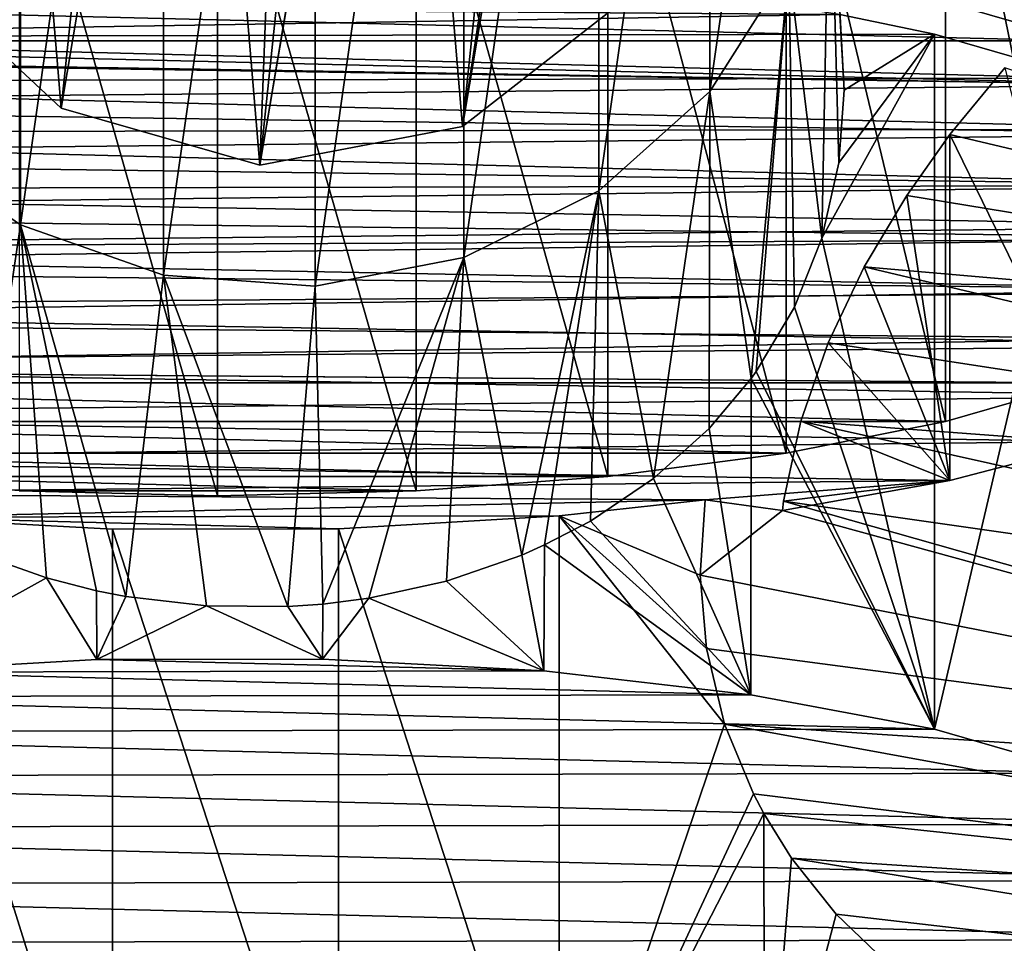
# Model space of a CAD drawing. Header units: millimetres. Extents: x 0 to 1220, y 0 to 506.
# Tile 162 of 256: x 771 to 784, y 312 to 325. Entities that reach past the tile are written whole.
import ezdxf

# ---------------------------------------------------------------- set-up
doc = ezdxf.new("R2010")
doc.units = ezdxf.units.MM
doc.header["$LTSCALE"] = 25.4
doc.layers.get('0').update_dxf_attribs({"true_color": 0xff5454})

# ---------------------------------------------------------------- blocks, each defined once
blk = doc.blocks.new('TWIG-VI-9138.STL')
at = {"color": 0}
mesh = blk.add_polyface(dxfattribs=at)
corners = [(196.128, 341.224, 297.639), (202.601, 381.316, 142.852), (198.199, 339.29, 297.171), (200.53, 383.249, 143.319)]
mesh.append_faces([[corners[k] for k in face] for face in [(0, 1, 2), (1, 0, 3)]], dxfattribs={"vtx0": -1, "color": 0})
mesh = blk.add_polyface(dxfattribs=at)
corners = [(210.394, 382.798, 143.478), (203.769, 339.035, 297.261), (208.171, 381.061, 142.941), (205.992, 340.772, 297.797)]
mesh.append_faces([[corners[k] for k in face] for face in [(0, 1, 2), (1, 0, 3)]], dxfattribs={"vtx0": -1, "color": 0})
mesh = blk.add_polyface(dxfattribs=at)
corners = [(200.957, 338.5, 297.035), (202.601, 381.316, 142.852), (205.359, 380.526, 142.715), (198.199, 339.29, 297.171)]
mesh.append_faces([[corners[k] for k in face] for face in [(0, 1, 2), (1, 0, 3)]], dxfattribs={"vtx0": -1, "color": 0})
mesh = blk.add_polyface(dxfattribs=at)
corners = [(208.171, 381.061, 142.941), (200.957, 338.5, 297.035), (205.359, 380.526, 142.715), (203.769, 339.035, 297.261)]
mesh.append_faces([[corners[k] for k in face] for face in [(0, 1, 2), (1, 0, 3)]], dxfattribs={"vtx0": -1, "color": 0})
mesh = blk.add_polyface(dxfattribs=at)
corners = [(193.736, 346.354, 298.968), (193.736, 342.32, 297.869), (193.449, 344.339, 298.411), (194.577, 348.216, 299.499), (194.577, 340.446, 297.383), (195.908, 349.786, 299.964), (195.908, 338.856, 296.988), (197.632, 350.948, 300.33), (197.632, 337.669, 296.714), (199.62, 351.616, 300.568), (199.62, 336.973, 296.581), (201.725, 351.739, 300.662), (201.725, 336.819, 296.599), (203.79, 351.31, 300.604), (203.79, 337.218, 296.766), (205.663, 350.36, 300.399), (205.663, 338.142, 297.071), (207.205, 348.959, 300.061), (207.205, 339.52, 297.491), (208.302, 347.211, 299.616), (208.302, 341.253, 297.994), (208.871, 345.246, 299.098), (208.871, 343.209, 298.543)]
mesh.append_faces([[corners[k] for k in face] for face in [(0, 1, 2), (20, 21, 22)]], dxfattribs={"vtx0": -1, "color": 0})
mesh.append_faces([[corners[k] for k in face] for face in [(1, 3, 4), (4, 5, 6), (6, 7, 8), (8, 9, 10), (10, 11, 12), (12, 13, 14), (14, 15, 16), (16, 17, 18), (18, 19, 20)]], dxfattribs={"vtx0": -1, "vtx1": -1, "color": 0})
mesh.append_faces([[corners[k] for k in face] for face in [(1, 0, 3), (4, 3, 5), (6, 5, 7), (8, 7, 9), (10, 9, 11), (12, 11, 13), (14, 13, 15), (16, 15, 17), (18, 17, 19), (20, 19, 21)]], dxfattribs={"vtx0": -1, "vtx2": -1, "color": 0})
mesh = blk.add_polyface(dxfattribs=at)
corners = [(210.476, 340.763, 317.25), (212.341, 349.874, 321.851), (212.341, 340.226, 319.224), (210.476, 350.412, 319.877)]
mesh.append_faces([[corners[k] for k in face] for face in [(0, 1, 2), (1, 0, 3)]], dxfattribs={"vtx0": -1, "color": 0})
mesh = blk.add_polyface(dxfattribs=at)
corners = [(196.128, 341.224, 297.639), (195.677, 346.59, 299.087), (195.218, 343.858, 298.33), (197.401, 348.793, 299.736), (198.199, 339.29, 297.171), (199.994, 349.963, 300.129), (200.957, 338.5, 297.035), (202.862, 349.832, 300.175), (203.769, 339.035, 297.261), (205.349, 348.43, 299.864), (205.992, 340.772, 297.797), (206.264, 347.342, 299.594), (207.116, 343.314, 298.521), (206.884, 346.077, 299.267)]
mesh.append_faces([[corners[k] for k in face] for face in [(0, 1, 2), (11, 12, 13)]], dxfattribs={"vtx0": -1, "color": 0})
mesh.append_faces([[corners[k] for k in face] for face in [(1, 0, 3), (3, 4, 5), (5, 6, 7), (7, 8, 9), (9, 10, 11)]], dxfattribs={"vtx0": -1, "vtx1": -1, "color": 0})
mesh.append_faces([[corners[k] for k in face] for face in [(3, 0, 4), (5, 4, 6), (7, 6, 8), (9, 8, 10), (11, 10, 12)]], dxfattribs={"vtx0": -1, "vtx2": -1, "color": 0})
mesh = blk.add_polyface(dxfattribs=at)
corners = [(212.341, 335.475, 336.667), (210.476, 344.586, 341.269), (210.476, 334.938, 338.641), (212.341, 345.124, 339.295)]
mesh.append_faces([[corners[k] for k in face] for face in [(0, 1, 2), (1, 0, 3)]], dxfattribs={"vtx0": -1, "color": 0})
mesh = blk.add_polyface(dxfattribs=at)
corners = [(210.476, 334.938, 338.641), (208.267, 344.148, 342.878), (208.267, 334.499, 340.251), (210.476, 344.586, 341.269)]
mesh.append_faces([[corners[k] for k in face] for face in [(0, 1, 2), (1, 0, 3)]], dxfattribs={"vtx0": -1, "color": 0})
mesh = blk.add_polyface(dxfattribs=at)
corners = [(208.267, 334.499, 340.251), (205.789, 343.824, 344.069), (205.789, 334.175, 341.441), (208.267, 344.148, 342.878)]
mesh.append_faces([[corners[k] for k in face] for face in [(0, 1, 2), (1, 0, 3)]], dxfattribs={"vtx0": -1, "color": 0})
mesh = blk.add_polyface(dxfattribs=at)
corners = [(205.789, 334.175, 341.441), (203.127, 343.625, 344.799), (203.127, 333.976, 342.172), (205.789, 343.824, 344.069)]
mesh.append_faces([[corners[k] for k in face] for face in [(0, 1, 2), (1, 0, 3)]], dxfattribs={"vtx0": -1, "color": 0})
mesh = blk.add_polyface(dxfattribs=at)
corners = [(200.371, 333.909, 342.418), (197.614, 343.625, 344.799), (197.614, 333.976, 342.172), (200.371, 343.558, 345.046)]
mesh.append_faces([[corners[k] for k in face] for face in [(0, 1, 2), (1, 0, 3)]], dxfattribs={"vtx0": -1, "color": 0})
mesh = blk.add_polyface(dxfattribs=at)
corners = [(203.127, 333.976, 342.172), (200.371, 343.558, 345.046), (200.371, 333.909, 342.418), (203.127, 343.625, 344.799)]
mesh.append_faces([[corners[k] for k in face] for face in [(0, 1, 2), (1, 0, 3)]], dxfattribs={"vtx0": -1, "color": 0})
mesh = blk.add_polyface(dxfattribs=at)
corners = [(208.871, 343.209, 298.543), (208.759, 337.487, 314.958), (208.302, 341.253, 297.994)]
mesh.append_faces([[corners[k] for k in face] for face in [(0, 1, 2)]], dxfattribs={"color": 0})
mesh = blk.add_polyface(dxfattribs=at)
corners = [(208.871, 343.209, 298.543), (208.995, 338.53, 315.41), (208.759, 337.487, 314.958)]
mesh.append_faces([[corners[k] for k in face] for face in [(0, 1, 2)]], dxfattribs={"color": 0})
mesh = blk.add_polyface(dxfattribs=at)
corners = [(208.871, 343.209, 298.543), (209.012, 340.59, 315.984), (209.072, 339.541, 315.743)]
mesh.append_faces([[corners[k] for k in face] for face in [(0, 1, 2)]], dxfattribs={"color": 0})
mesh = blk.add_polyface(dxfattribs=at)
corners = [(208.871, 343.209, 298.543), (209.072, 339.541, 315.743), (208.995, 338.53, 315.41)]
mesh.append_faces([[corners[k] for k in face] for face in [(0, 1, 2)]], dxfattribs={"color": 0})
mesh = blk.add_polyface(dxfattribs=at)
corners = [(203.127, 341.725, 313.719), (197.614, 341.725, 313.719), (200.371, 341.792, 313.473), (205.789, 341.526, 314.45), (194.952, 341.526, 314.45), (208.267, 341.202, 315.64), (192.474, 341.202, 315.64), (210.476, 340.763, 317.25), (190.265, 340.763, 317.25), (212.341, 340.226, 319.224), (188.4, 340.226, 319.224), (213.798, 339.607, 321.494), (187.877, 340.032, 319.936), (186.667, 340.021, 319.977), (185.43, 339.355, 322.422), (214.798, 338.929, 323.985), (184.638, 338.615, 325.137), (215.307, 338.214, 326.61), (184.371, 337.85, 327.945), (215.307, 337.487, 329.281), (184.638, 337.086, 330.754), (214.798, 336.772, 331.906), (185.43, 336.346, 333.469), (213.798, 336.094, 334.397), (186.667, 335.68, 335.914), (212.341, 335.475, 336.667), (187.877, 335.669, 335.955), (188.4, 335.475, 336.667), (210.476, 334.938, 338.641), (190.265, 334.938, 338.641), (208.267, 334.499, 340.251), (192.474, 334.499, 340.251), (205.789, 334.175, 341.441), (194.952, 334.175, 341.441), (203.127, 333.976, 342.172), (197.614, 333.976, 342.172), (200.371, 333.909, 342.418)]
mesh.append_faces([[corners[k] for k in face] for face in [(0, 1, 2), (35, 34, 36)]], dxfattribs={"vtx0": -1, "color": 0})
mesh.append_faces([[corners[k] for k in face] for face in [(1, 3, 4), (4, 5, 6), (6, 7, 8), (8, 9, 10), (10, 11, 12), (12, 11, 13), (13, 11, 14), (14, 15, 16), (16, 17, 18), (18, 19, 20), (20, 21, 22), (22, 23, 24), (24, 25, 26), (26, 25, 27), (27, 28, 29), (29, 30, 31), (31, 32, 33), (33, 34, 35)]], dxfattribs={"vtx0": -1, "vtx1": -1, "color": 0})
mesh.append_faces([[corners[k] for k in face] for face in [(1, 0, 3), (4, 3, 5), (6, 5, 7), (8, 7, 9), (10, 9, 11), (14, 11, 15), (16, 15, 17), (18, 17, 19), (20, 19, 21), (22, 21, 23), (24, 23, 25), (27, 25, 28), (29, 28, 30), (31, 30, 32), (33, 32, 34)]], dxfattribs={"vtx0": -1, "vtx2": -1, "color": 0})
mesh = blk.add_polyface(dxfattribs=at)
corners = [(195.841, 333.611, 341.611), (207.139, 333.851, 340.73), (192.967, 333.94, 340.401), (205.111, 333.629, 341.545), (202.049, 333.451, 342.196), (198.913, 333.445, 342.218), (197.828, 341.252, 313.551), (203.722, 341.21, 313.707), (200.783, 341.308, 313.347), (194.972, 341.045, 314.311), (206.531, 340.962, 314.618), (192.416, 340.71, 315.544), (209.012, 340.59, 315.984), (190.251, 340.278, 317.13), (210.325, 340.316, 316.987), (212.44, 339.708, 319.221), (188.17, 339.661, 319.394), (214.028, 338.998, 321.83), (186.623, 338.945, 322.025), (215.019, 338.216, 324.7), (185.676, 338.159, 324.91), (215.334, 337.645, 326.798), (185.371, 337.339, 327.921), (216.365, 337.478, 327.41), (216.19, 336.739, 330.125), (185.722, 336.52, 330.928), (215.49, 335.993, 332.864), (186.713, 335.738, 333.798), (214.286, 335.293, 335.434), (188.301, 335.028, 336.407), (212.617, 334.662, 337.75), (190.416, 334.42, 338.641), (210.539, 334.122, 339.733), (208.212, 333.703, 341.271)]
mesh.append_faces([[corners[k] for k in face] for face in [(4, 0, 5), (6, 7, 8), (32, 1, 33)]], dxfattribs={"vtx0": -1, "color": 0})
mesh.append_faces([[corners[k] for k in face] for face in [(0, 1, 2), (1, 0, 3), (3, 0, 4), (7, 9, 10), (10, 11, 12), (12, 13, 14), (14, 13, 15), (15, 16, 17), (17, 18, 19), (19, 20, 21), (21, 22, 23), (23, 22, 24), (24, 25, 26), (26, 27, 28), (28, 29, 30), (30, 31, 32)]], dxfattribs={"vtx0": -1, "vtx1": -1, "color": 0})
mesh.append_faces([[corners[k] for k in face] for face in [(32, 2, 1)]], dxfattribs={"vtx0": -1, "vtx1": -1, "vtx2": -1, "color": 0})
mesh.append_faces([[corners[k] for k in face] for face in [(7, 6, 9), (10, 9, 11), (12, 11, 13), (15, 13, 16), (17, 16, 18), (19, 18, 20), (21, 20, 22), (24, 22, 25), (26, 25, 27), (28, 27, 29), (30, 29, 31), (32, 31, 2)]], dxfattribs={"vtx0": -1, "vtx2": -1, "color": 0})
mesh = blk.add_polyface(dxfattribs=at)
corners = [(208.302, 341.253, 297.994), (207.78, 335.536, 313.798), (207.205, 339.52, 297.491)]
mesh.append_faces([[corners[k] for k in face] for face in [(0, 1, 2)]], dxfattribs={"color": 0})
mesh = blk.add_polyface(dxfattribs=at)
corners = [(208.302, 341.253, 297.994), (207.85, 335.634, 313.866), (207.78, 335.536, 313.798)]
mesh.append_faces([[corners[k] for k in face] for face in [(0, 1, 2)]], dxfattribs={"color": 0})
mesh = blk.add_polyface(dxfattribs=at)
corners = [(208.302, 341.253, 297.994), (208.379, 336.527, 314.44), (207.85, 335.634, 313.866)]
mesh.append_faces([[corners[k] for k in face] for face in [(0, 1, 2)]], dxfattribs={"color": 0})
mesh = blk.add_polyface(dxfattribs=at)
corners = [(208.302, 341.253, 297.994), (208.759, 337.487, 314.958), (208.379, 336.527, 314.44)]
mesh.append_faces([[corners[k] for k in face] for face in [(0, 1, 2)]], dxfattribs={"color": 0})
mesh = blk.add_polyface(dxfattribs=at)
corners = [(210.325, 340.316, 316.987), (209.072, 339.541, 315.743), (209.012, 340.59, 315.984)]
mesh.append_faces([[corners[k] for k in face] for face in [(0, 1, 2)]], dxfattribs={"color": 0})
mesh = blk.add_polyface(dxfattribs=at)
corners = [(210.325, 340.316, 316.987), (208.759, 337.487, 314.958), (208.995, 338.53, 315.41)]
mesh.append_faces([[corners[k] for k in face] for face in [(0, 1, 2)]], dxfattribs={"color": 0})
mesh = blk.add_polyface(dxfattribs=at)
corners = [(210.325, 330.668, 314.36), (208.759, 337.487, 314.958), (210.325, 340.316, 316.987)]
mesh.append_faces([[corners[k] for k in face] for face in [(0, 1, 2)]], dxfattribs={"color": 0})
mesh = blk.add_polyface(dxfattribs=at)
corners = [(210.325, 340.316, 316.987), (208.995, 338.53, 315.41), (209.072, 339.541, 315.743)]
mesh.append_faces([[corners[k] for k in face] for face in [(0, 1, 2)]], dxfattribs={"color": 0})
mesh = blk.add_polyface(dxfattribs=at)
corners = [(210.325, 330.668, 314.36), (212.44, 339.708, 319.221), (212.44, 330.06, 316.593), (210.325, 340.316, 316.987)]
mesh.append_faces([[corners[k] for k in face] for face in [(0, 1, 2), (1, 0, 3)]], dxfattribs={"vtx0": -1, "color": 0})
mesh = blk.add_polyface(dxfattribs=at)
corners = [(223.494, 335.858, 348.168), (211.302, 339.848, 340.599), (210.539, 338.923, 341.041)]
mesh.append_faces([[corners[k] for k in face] for face in [(0, 1, 2)]], dxfattribs={"color": 0})
mesh = blk.add_polyface(dxfattribs=at)
corners = [(212.617, 334.662, 337.75), (210.539, 338.923, 341.041), (211.302, 339.848, 340.599)]
mesh.append_faces([[corners[k] for k in face] for face in [(0, 1, 2)]], dxfattribs={"color": 0})
mesh = blk.add_polyface(dxfattribs=at)
corners = [(206.425, 334.148, 312.713), (205.663, 338.142, 297.071), (207.205, 339.52, 297.491)]
mesh.append_faces([[corners[k] for k in face] for face in [(0, 1, 2)]], dxfattribs={"color": 0})
mesh = blk.add_polyface(dxfattribs=at)
corners = [(207.205, 339.52, 297.491), (207.198, 334.844, 313.284), (206.425, 334.148, 312.713)]
mesh.append_faces([[corners[k] for k in face] for face in [(0, 1, 2)]], dxfattribs={"color": 0})
mesh = blk.add_polyface(dxfattribs=at)
corners = [(207.205, 339.52, 297.491), (207.78, 335.536, 313.798), (207.198, 334.844, 313.284)]
mesh.append_faces([[corners[k] for k in face] for face in [(0, 1, 2)]], dxfattribs={"color": 0})
mesh = blk.add_polyface(dxfattribs=at)
corners = [(223.494, 335.858, 348.168), (210.539, 338.923, 341.041), (209.941, 338.079, 341.297)]
mesh.append_faces([[corners[k] for k in face] for face in [(0, 1, 2)]], dxfattribs={"color": 0})
mesh = blk.add_polyface(dxfattribs=at)
corners = [(210.539, 334.122, 339.733), (209.941, 338.079, 341.297), (210.539, 338.923, 341.041)]
mesh.append_faces([[corners[k] for k in face] for face in [(0, 1, 2)]], dxfattribs={"color": 0})
mesh = blk.add_polyface(dxfattribs=at)
corners = [(210.539, 338.923, 341.041), (212.617, 334.662, 337.75), (210.539, 334.122, 339.733)]
mesh.append_faces([[corners[k] for k in face] for face in [(0, 1, 2)]], dxfattribs={"color": 0})
mesh = blk.add_polyface(dxfattribs=at)
corners = [(196.957, 333.138, 311.524), (195.908, 338.856, 296.988), (197.632, 337.669, 296.714)]
mesh.append_faces([[corners[k] for k in face] for face in [(0, 1, 2)]], dxfattribs={"color": 0})
mesh = blk.add_polyface(dxfattribs=at)
corners = [(204.593, 333.087, 311.731), (203.79, 337.218, 296.766), (205.663, 338.142, 297.071)]
mesh.append_faces([[corners[k] for k in face] for face in [(0, 1, 2)]], dxfattribs={"color": 0})
mesh = blk.add_polyface(dxfattribs=at)
corners = [(204.908, 333.227, 311.868), (204.593, 333.087, 311.731), (205.663, 338.142, 297.071)]
mesh.append_faces([[corners[k] for k in face] for face in [(0, 1, 2)]], dxfattribs={"color": 0})
mesh = blk.add_polyface(dxfattribs=at)
corners = [(205.547, 333.559, 312.185), (204.908, 333.227, 311.868), (205.663, 338.142, 297.071)]
mesh.append_faces([[corners[k] for k in face] for face in [(0, 1, 2)]], dxfattribs={"color": 0})
mesh = blk.add_polyface(dxfattribs=at)
corners = [(206.425, 334.148, 312.713), (205.547, 333.559, 312.185), (205.663, 338.142, 297.071)]
mesh.append_faces([[corners[k] for k in face] for face in [(0, 1, 2)]], dxfattribs={"color": 0})
mesh = blk.add_polyface(dxfattribs=at)
corners = [(223.494, 335.858, 348.168), (209.941, 338.079, 341.297), (209.35, 337.088, 341.463)]
mesh.append_faces([[corners[k] for k in face] for face in [(0, 1, 2)]], dxfattribs={"color": 0})
mesh = blk.add_polyface(dxfattribs=at)
corners = [(210.539, 334.122, 339.733), (209.35, 337.088, 341.463), (209.941, 338.079, 341.297)]
mesh.append_faces([[corners[k] for k in face] for face in [(0, 1, 2)]], dxfattribs={"color": 0})
mesh = blk.add_polyface(dxfattribs=at)
corners = [(196.957, 333.138, 311.524), (197.632, 337.669, 296.714), (197.994, 332.768, 311.211)]
mesh.append_faces([[corners[k] for k in face] for face in [(0, 1, 2)]], dxfattribs={"color": 0})
mesh = blk.add_polyface(dxfattribs=at)
corners = [(199.097, 332.511, 311.001), (197.632, 337.669, 296.714), (199.62, 336.973, 296.581)]
mesh.append_faces([[corners[k] for k in face] for face in [(0, 1, 2)]], dxfattribs={"color": 0})
mesh = blk.add_polyface(dxfattribs=at)
corners = [(198.688, 332.591, 311.065), (197.632, 337.669, 296.714), (199.097, 332.511, 311.001)]
mesh.append_faces([[corners[k] for k in face] for face in [(0, 1, 2)]], dxfattribs={"color": 0})
mesh = blk.add_polyface(dxfattribs=at)
corners = [(197.994, 332.768, 311.211), (197.632, 337.669, 296.714), (198.688, 332.591, 311.065)]
mesh.append_faces([[corners[k] for k in face] for face in [(0, 1, 2)]], dxfattribs={"color": 0})
mesh = blk.add_polyface(dxfattribs=at)
corners = [(210.325, 330.668, 314.36), (208.379, 336.527, 314.44), (208.759, 337.487, 314.958)]
mesh.append_faces([[corners[k] for k in face] for face in [(0, 1, 2)]], dxfattribs={"color": 0})
mesh = blk.add_polyface(dxfattribs=at)
corners = [(201.831, 332.406, 310.99), (201.725, 336.819, 296.599), (203.79, 337.218, 296.766)]
mesh.append_faces([[corners[k] for k in face] for face in [(0, 1, 2)]], dxfattribs={"color": 0})
mesh = blk.add_polyface(dxfattribs=at)
corners = [(202.472, 332.488, 311.092), (201.831, 332.406, 310.99), (203.79, 337.218, 296.766)]
mesh.append_faces([[corners[k] for k in face] for face in [(0, 1, 2)]], dxfattribs={"color": 0})
mesh = blk.add_polyface(dxfattribs=at)
corners = [(203.549, 332.725, 311.356), (202.472, 332.488, 311.092), (203.79, 337.218, 296.766)]
mesh.append_faces([[corners[k] for k in face] for face in [(0, 1, 2)]], dxfattribs={"color": 0})
mesh = blk.add_polyface(dxfattribs=at)
corners = [(204.593, 333.087, 311.731), (203.549, 332.725, 311.356), (203.79, 337.218, 296.766)]
mesh.append_faces([[corners[k] for k in face] for face in [(0, 1, 2)]], dxfattribs={"color": 0})
mesh = blk.add_polyface(dxfattribs=at)
corners = [(222.953, 333.867, 348.615), (209.35, 337.088, 341.463), (208.847, 336.03, 341.514)]
mesh.append_faces([[corners[k] for k in face] for face in [(0, 1, 2)]], dxfattribs={"color": 0})
mesh = blk.add_polyface(dxfattribs=at)
corners = [(210.539, 334.122, 339.733), (208.847, 336.03, 341.514), (209.35, 337.088, 341.463)]
mesh.append_faces([[corners[k] for k in face] for face in [(0, 1, 2)]], dxfattribs={"color": 0})
mesh = blk.add_polyface(dxfattribs=at)
corners = [(223.494, 335.858, 348.168), (209.35, 337.088, 341.463), (222.953, 333.867, 348.615)]
mesh.append_faces([[corners[k] for k in face] for face in [(0, 1, 2)]], dxfattribs={"color": 0})
mesh = blk.add_polyface(dxfattribs=at)
corners = [(199.097, 332.511, 311.001), (199.62, 336.973, 296.581), (200.215, 332.38, 310.91)]
mesh.append_faces([[corners[k] for k in face] for face in [(0, 1, 2)]], dxfattribs={"color": 0})
mesh = blk.add_polyface(dxfattribs=at)
corners = [(201.347, 332.371, 310.94), (200.215, 332.38, 310.91), (199.62, 336.973, 296.581)]
mesh.append_faces([[corners[k] for k in face] for face in [(0, 1, 2)]], dxfattribs={"color": 0})
mesh = blk.add_polyface(dxfattribs=at)
corners = [(201.347, 332.371, 310.94), (199.62, 336.973, 296.581), (201.725, 336.819, 296.599)]
mesh.append_faces([[corners[k] for k in face] for face in [(0, 1, 2)]], dxfattribs={"color": 0})
mesh = blk.add_polyface(dxfattribs=at)
corners = [(201.831, 332.406, 310.99), (201.347, 332.371, 310.94), (201.725, 336.819, 296.599)]
mesh.append_faces([[corners[k] for k in face] for face in [(0, 1, 2)]], dxfattribs={"color": 0})
mesh = blk.add_polyface(dxfattribs=at)
corners = [(210.325, 330.668, 314.36), (207.85, 335.634, 313.866), (208.379, 336.527, 314.44)]
mesh.append_faces([[corners[k] for k in face] for face in [(0, 1, 2)]], dxfattribs={"color": 0})
mesh = blk.add_polyface(dxfattribs=at)
corners = [(222.953, 333.867, 348.615), (208.847, 336.03, 341.514), (208.469, 334.946, 341.456)]
mesh.append_faces([[corners[k] for k in face] for face in [(0, 1, 2)]], dxfattribs={"color": 0})
mesh = blk.add_polyface(dxfattribs=at)
corners = [(210.539, 334.122, 339.733), (208.469, 334.946, 341.456), (208.847, 336.03, 341.514)]
mesh.append_faces([[corners[k] for k in face] for face in [(0, 1, 2)]], dxfattribs={"color": 0})
mesh = blk.add_polyface(dxfattribs=at)
corners = [(210.325, 330.668, 314.36), (207.78, 335.536, 313.798), (207.85, 335.634, 313.866)]
mesh.append_faces([[corners[k] for k in face] for face in [(0, 1, 2)]], dxfattribs={"color": 0})
mesh = blk.add_polyface(dxfattribs=at)
corners = [(207.78, 335.536, 313.798), (207.774, 331.147, 312.599), (207.198, 334.844, 313.284)]
mesh.append_faces([[corners[k] for k in face] for face in [(0, 1, 2)]], dxfattribs={"color": 0})
mesh = blk.add_polyface(dxfattribs=at)
corners = [(210.325, 330.668, 314.36), (207.774, 331.147, 312.599), (207.78, 335.536, 313.798)]
mesh.append_faces([[corners[k] for k in face] for face in [(0, 1, 2)]], dxfattribs={"color": 0})
mesh = blk.add_polyface(dxfattribs=at)
corners = [(222.672, 331.776, 348.559), (208.469, 334.946, 341.456), (208.23, 333.835, 341.296)]
mesh.append_faces([[corners[k] for k in face] for face in [(0, 1, 2)]], dxfattribs={"color": 0})
mesh = blk.add_polyface(dxfattribs=at)
corners = [(210.539, 334.122, 339.733), (208.23, 333.835, 341.296), (208.469, 334.946, 341.456)]
mesh.append_faces([[corners[k] for k in face] for face in [(0, 1, 2)]], dxfattribs={"color": 0})
mesh = blk.add_polyface(dxfattribs=at)
corners = [(222.953, 333.867, 348.615), (208.469, 334.946, 341.456), (222.672, 331.776, 348.559)]
mesh.append_faces([[corners[k] for k in face] for face in [(0, 1, 2)]], dxfattribs={"color": 0})
mesh = blk.add_polyface(dxfattribs=at)
corners = [(207.774, 331.147, 312.599), (206.425, 334.148, 312.713), (207.198, 334.844, 313.284)]
mesh.append_faces([[corners[k] for k in face] for face in [(0, 1, 2)]], dxfattribs={"color": 0})
mesh = blk.add_polyface(dxfattribs=at)
corners = [(207.774, 331.147, 312.599), (205.547, 333.559, 312.185), (206.425, 334.148, 312.713)]
mesh.append_faces([[corners[k] for k in face] for face in [(0, 1, 2)]], dxfattribs={"color": 0})
mesh = blk.add_polyface(dxfattribs=at)
corners = [(210.539, 334.122, 339.733), (208.212, 333.703, 341.271), (208.23, 333.835, 341.296)]
mesh.append_faces([[corners[k] for k in face] for face in [(0, 1, 2)]], dxfattribs={"color": 0})
mesh = blk.add_polyface(dxfattribs=at)
corners = [(207.139, 333.851, 340.73), (205.111, 333.629, 341.545), (207.073, 332.806, 340.48)]
mesh.append_faces([[corners[k] for k in face] for face in [(0, 1, 2)]], dxfattribs={"color": 0})
mesh = blk.add_polyface(dxfattribs=at)
corners = [(208.212, 333.703, 341.271), (207.139, 333.851, 340.73), (207.073, 332.806, 340.48)]
mesh.append_faces([[corners[k] for k in face] for face in [(0, 1, 2)]], dxfattribs={"color": 0})
mesh = blk.add_polyface(dxfattribs=at)
corners = [(222.672, 329.74, 348.004), (208.23, 333.835, 341.296), (208.212, 333.703, 341.271)]
mesh.append_faces([[corners[k] for k in face] for face in [(0, 1, 2)]], dxfattribs={"color": 0})
mesh = blk.add_polyface(dxfattribs=at)
corners = [(222.672, 331.776, 348.559), (208.23, 333.835, 341.296), (222.672, 329.74, 348.004)]
mesh.append_faces([[corners[k] for k in face] for face in [(0, 1, 2)]], dxfattribs={"color": 0})
mesh = blk.add_polyface(dxfattribs=at)
corners = [(198.913, 323.797, 339.591), (195.841, 333.611, 341.611), (195.841, 323.962, 338.984), (198.913, 333.445, 342.218)]
mesh.append_faces([[corners[k] for k in face] for face in [(0, 1, 2), (1, 0, 3)]], dxfattribs={"vtx0": -1, "color": 0})
mesh = blk.add_polyface(dxfattribs=at)
corners = [(205.111, 323.98, 338.918), (202.049, 333.451, 342.196), (202.049, 323.803, 339.569), (205.111, 333.629, 341.545)]
mesh.append_faces([[corners[k] for k in face] for face in [(0, 1, 2), (1, 0, 3)]], dxfattribs={"vtx0": -1, "color": 0})
mesh = blk.add_polyface(dxfattribs=at)
corners = [(207.411, 330.741, 339.737), (207.158, 331.79, 340.158), (205.111, 333.629, 341.545)]
mesh.append_faces([[corners[k] for k in face] for face in [(0, 1, 2)]], dxfattribs={"color": 0})
mesh = blk.add_polyface(dxfattribs=at)
corners = [(207.158, 331.79, 340.158), (207.073, 332.806, 340.48), (205.111, 333.629, 341.545)]
mesh.append_faces([[corners[k] for k in face] for face in [(0, 1, 2)]], dxfattribs={"color": 0})
mesh = blk.add_polyface(dxfattribs=at)
corners = [(207.411, 330.741, 339.737), (205.111, 333.629, 341.545), (205.111, 323.98, 338.918)]
mesh.append_faces([[corners[k] for k in face] for face in [(0, 1, 2)]], dxfattribs={"color": 0})
mesh = blk.add_polyface(dxfattribs=at)
corners = [(222.672, 329.74, 348.004), (208.212, 333.703, 341.271), (207.073, 332.806, 340.48)]
mesh.append_faces([[corners[k] for k in face] for face in [(0, 1, 2)]], dxfattribs={"color": 0})
mesh = blk.add_polyface(dxfattribs=at)
corners = [(202.049, 323.803, 339.569), (198.913, 333.445, 342.218), (198.913, 323.797, 339.591), (202.049, 333.451, 342.196)]
mesh.append_faces([[corners[k] for k in face] for face in [(0, 1, 2), (1, 0, 3)]], dxfattribs={"vtx0": -1, "color": 0})
mesh = blk.add_polyface(dxfattribs=at)
corners = [(207.774, 331.147, 312.599), (204.908, 333.227, 311.868), (205.547, 333.559, 312.185)]
mesh.append_faces([[corners[k] for k in face] for face in [(0, 1, 2)]], dxfattribs={"color": 0})
mesh = blk.add_polyface(dxfattribs=at)
corners = [(204.908, 333.227, 311.868), (204.9, 331.477, 311.389), (204.593, 333.087, 311.731)]
mesh.append_faces([[corners[k] for k in face] for face in [(0, 1, 2)]], dxfattribs={"color": 0})
mesh = blk.add_polyface(dxfattribs=at)
corners = [(207.774, 331.147, 312.599), (204.9, 331.477, 311.389), (204.908, 333.227, 311.868)]
mesh.append_faces([[corners[k] for k in face] for face in [(0, 1, 2)]], dxfattribs={"color": 0})
mesh = blk.add_polyface(dxfattribs=at)
corners = [(197.994, 332.768, 311.211), (195.63, 331.459, 311.455), (196.957, 333.138, 311.524)]
mesh.append_faces([[corners[k] for k in face] for face in [(0, 1, 2)]], dxfattribs={"color": 0})
mesh = blk.add_polyface(dxfattribs=at)
corners = [(204.9, 331.477, 311.389), (203.549, 332.725, 311.356), (204.593, 333.087, 311.731)]
mesh.append_faces([[corners[k] for k in face] for face in [(0, 1, 2)]], dxfattribs={"color": 0})
mesh = blk.add_polyface(dxfattribs=at)
corners = [(198.692, 331.636, 310.804), (195.63, 331.459, 311.455), (197.994, 332.768, 311.211)]
mesh.append_faces([[corners[k] for k in face] for face in [(0, 1, 2)]], dxfattribs={"color": 0})
mesh = blk.add_polyface(dxfattribs=at)
corners = [(198.692, 331.636, 310.804), (197.994, 332.768, 311.211), (198.688, 332.591, 311.065)]
mesh.append_faces([[corners[k] for k in face] for face in [(0, 1, 2)]], dxfattribs={"color": 0})
mesh = blk.add_polyface(dxfattribs=at)
corners = [(222.672, 329.74, 348.004), (207.073, 332.806, 340.48), (207.158, 331.79, 340.158)]
mesh.append_faces([[corners[k] for k in face] for face in [(0, 1, 2)]], dxfattribs={"color": 0})
mesh = blk.add_polyface(dxfattribs=at)
corners = [(204.9, 331.477, 311.389), (202.472, 332.488, 311.092), (203.549, 332.725, 311.356)]
mesh.append_faces([[corners[k] for k in face] for face in [(0, 1, 2)]], dxfattribs={"color": 0})
mesh = blk.add_polyface(dxfattribs=at)
corners = [(199.097, 332.511, 311.001), (198.692, 331.636, 310.804), (198.688, 332.591, 311.065)]
mesh.append_faces([[corners[k] for k in face] for face in [(0, 1, 2)]], dxfattribs={"color": 0})
mesh = blk.add_polyface(dxfattribs=at)
corners = [(200.215, 332.38, 310.91), (198.692, 331.636, 310.804), (199.097, 332.511, 311.001)]
mesh.append_faces([[corners[k] for k in face] for face in [(0, 1, 2)]], dxfattribs={"color": 0})
mesh = blk.add_polyface(dxfattribs=at)
corners = [(204.9, 331.477, 311.389), (201.828, 331.642, 310.782), (202.472, 332.488, 311.092)]
mesh.append_faces([[corners[k] for k in face] for face in [(0, 1, 2)]], dxfattribs={"color": 0})
mesh = blk.add_polyface(dxfattribs=at)
corners = [(202.472, 332.488, 311.092), (201.828, 331.642, 310.782), (201.831, 332.406, 310.99)]
mesh.append_faces([[corners[k] for k in face] for face in [(0, 1, 2)]], dxfattribs={"color": 0})
mesh = blk.add_polyface(dxfattribs=at)
corners = [(201.828, 331.642, 310.782), (198.692, 331.636, 310.804), (200.215, 332.38, 310.91)]
mesh.append_faces([[corners[k] for k in face] for face in [(0, 1, 2)]], dxfattribs={"color": 0})
mesh = blk.add_polyface(dxfattribs=at)
corners = [(201.828, 331.642, 310.782), (200.215, 332.38, 310.91), (201.347, 332.371, 310.94)]
mesh.append_faces([[corners[k] for k in face] for face in [(0, 1, 2)]], dxfattribs={"color": 0})
mesh = blk.add_polyface(dxfattribs=at)
corners = [(201.831, 332.406, 310.99), (201.828, 331.642, 310.782), (201.347, 332.371, 310.94)]
mesh.append_faces([[corners[k] for k in face] for face in [(0, 1, 2)]], dxfattribs={"color": 0})
mesh = blk.add_polyface(dxfattribs=at)
corners = [(222.672, 329.74, 348.004), (207.158, 331.79, 340.158), (207.411, 330.741, 339.737)]
mesh.append_faces([[corners[k] for k in face] for face in [(0, 1, 2)]], dxfattribs={"color": 0})
mesh = blk.add_polyface(dxfattribs=at)
corners = [(204.9, 331.477, 311.389), (198.692, 331.636, 310.804), (201.828, 331.642, 310.782), (195.63, 331.459, 311.455), (207.774, 331.147, 312.599), (192.775, 331.118, 312.706), (210.325, 330.668, 314.36), (190.251, 330.629, 314.503), (212.44, 330.06, 316.593), (188.17, 330.013, 316.766), (214.028, 329.349, 319.202), (186.623, 329.296, 319.398), (215.019, 328.567, 322.073), (185.676, 328.51, 322.282), (215.37, 327.749, 325.079), (185.371, 327.69, 325.293), (215.065, 326.929, 328.091), (185.722, 326.872, 328.3), (214.118, 326.143, 330.975), (186.713, 326.09, 331.171), (212.571, 325.426, 333.607), (188.301, 325.379, 333.78), (210.49, 324.81, 335.87), (190.416, 324.771, 336.013), (207.966, 324.321, 337.667), (192.967, 324.292, 337.773), (205.111, 323.98, 338.918), (195.841, 323.962, 338.984), (202.049, 323.803, 339.569), (198.913, 323.797, 339.591)]
mesh.append_faces([[corners[k] for k in face] for face in [(0, 1, 2), (27, 28, 29)]], dxfattribs={"vtx0": -1, "color": 0})
mesh.append_faces([[corners[k] for k in face] for face in [(1, 0, 3), (3, 4, 5), (5, 6, 7), (7, 8, 9), (9, 10, 11), (11, 12, 13), (13, 14, 15), (15, 16, 17), (17, 18, 19), (19, 20, 21), (21, 22, 23), (23, 24, 25), (25, 26, 27)]], dxfattribs={"vtx0": -1, "vtx1": -1, "color": 0})
mesh.append_faces([[corners[k] for k in face] for face in [(3, 0, 4), (5, 4, 6), (7, 6, 8), (9, 8, 10), (11, 10, 12), (13, 12, 14), (15, 14, 16), (17, 16, 18), (19, 18, 20), (21, 20, 22), (23, 22, 24), (25, 24, 26), (27, 26, 28)]], dxfattribs={"vtx0": -1, "vtx2": -1, "color": 0})
mesh = blk.add_polyface(dxfattribs=at)
corners = [(207.81, 329.772, 339.245), (207.411, 330.741, 339.737), (205.111, 323.98, 338.918)]
mesh.append_faces([[corners[k] for k in face] for face in [(0, 1, 2)]], dxfattribs={"color": 0})
mesh = blk.add_polyface(dxfattribs=at)
corners = [(222.953, 327.909, 346.992), (222.672, 329.74, 348.004), (207.411, 330.741, 339.737)]
mesh.append_faces([[corners[k] for k in face] for face in [(0, 1, 2)]], dxfattribs={"color": 0})
mesh = blk.add_polyface(dxfattribs=at)
corners = [(222.953, 327.909, 346.992), (207.411, 330.741, 339.737), (207.81, 329.772, 339.245)]
mesh.append_faces([[corners[k] for k in face] for face in [(0, 1, 2)]], dxfattribs={"color": 0})
mesh = blk.add_polyface(dxfattribs=at)
corners = [(207.954, 329.499, 339.084), (207.81, 329.772, 339.245), (205.111, 323.98, 338.918)]
mesh.append_faces([[corners[k] for k in face] for face in [(0, 1, 2)]], dxfattribs={"color": 0})
mesh = blk.add_polyface(dxfattribs=at)
corners = [(222.953, 327.909, 346.992), (207.81, 329.772, 339.245), (207.954, 329.499, 339.084)]
mesh.append_faces([[corners[k] for k in face] for face in [(0, 1, 2)]], dxfattribs={"color": 0})
mesh = blk.add_polyface(dxfattribs=at)
corners = [(207.966, 324.321, 337.667), (207.954, 329.499, 339.084), (205.111, 323.98, 338.918)]
mesh.append_faces([[corners[k] for k in face] for face in [(0, 1, 2)]], dxfattribs={"color": 0})
mesh = blk.add_polyface(dxfattribs=at)
corners = [(208.338, 328.88, 338.674), (207.954, 329.499, 339.084), (207.966, 324.321, 337.667)]
mesh.append_faces([[corners[k] for k in face] for face in [(0, 1, 2)]], dxfattribs={"color": 0})
mesh = blk.add_polyface(dxfattribs=at)
corners = [(222.953, 327.909, 346.992), (207.954, 329.499, 339.084), (208.338, 328.88, 338.674)]
mesh.append_faces([[corners[k] for k in face] for face in [(0, 1, 2)]], dxfattribs={"color": 0})
mesh = blk.add_polyface(dxfattribs=at)
corners = [(208.958, 328.102, 338.037), (208.338, 328.88, 338.674), (207.966, 324.321, 337.667)]
mesh.append_faces([[corners[k] for k in face] for face in [(0, 1, 2)]], dxfattribs={"color": 0})
mesh = blk.add_polyface(dxfattribs=at)
corners = [(223.494, 326.419, 345.598), (208.338, 328.88, 338.674), (208.958, 328.102, 338.037)]
mesh.append_faces([[corners[k] for k in face] for face in [(0, 1, 2)]], dxfattribs={"color": 0})
mesh = blk.add_polyface(dxfattribs=at)
corners = [(222.953, 327.909, 346.992), (208.338, 328.88, 338.674), (223.494, 326.419, 345.598)]
mesh.append_faces([[corners[k] for k in face] for face in [(0, 1, 2)]], dxfattribs={"color": 0})
mesh = blk.add_polyface(dxfattribs=at)
corners = [(209.644, 327.446, 337.332), (208.958, 328.102, 338.037), (207.966, 324.321, 337.667)]
mesh.append_faces([[corners[k] for k in face] for face in [(0, 1, 2)]], dxfattribs={"color": 0})
mesh = blk.add_polyface(dxfattribs=at)
corners = [(223.494, 326.419, 345.598), (208.958, 328.102, 338.037), (209.644, 327.446, 337.332)]
mesh.append_faces([[corners[k] for k in face] for face in [(0, 1, 2)]], dxfattribs={"color": 0})

msp = doc.modelspace()

# ---------------------------------------------------------------- block references
at = {"color": 250, "true_color": 0x262626}
msp.add_blockref('TWIG-VI-9138.STL', (573.181, -15.244, -16.545), dxfattribs=at)

doc.saveas('drawing.dxf')
